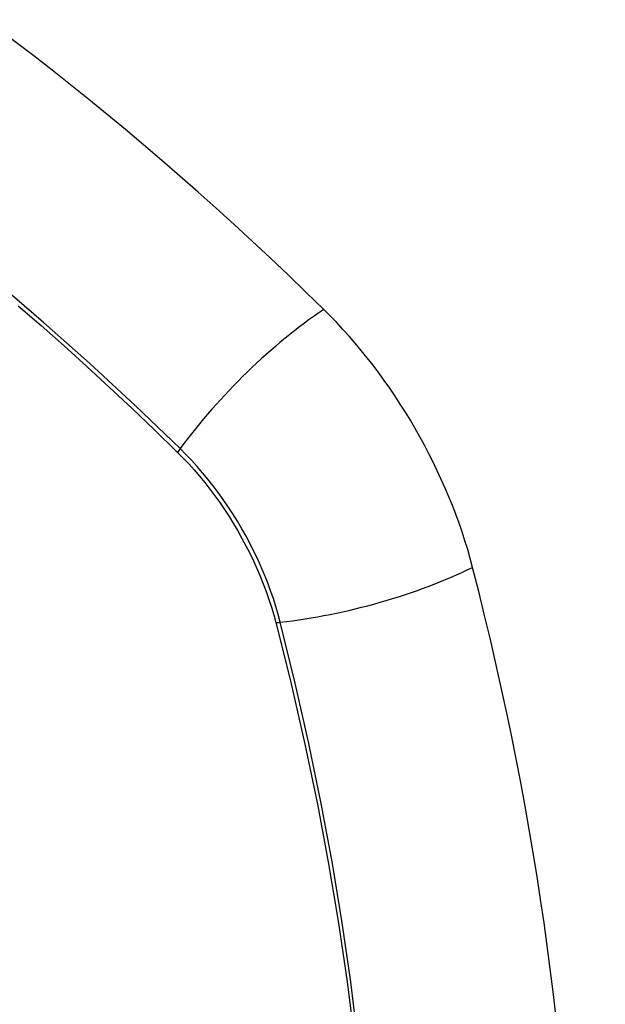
# Model space of a CAD drawing. Header units: inches. Extents: x 387.2 to 455.7, y 148.1 to 211.9.
# Tile 87 of 97: x 424.194 to 424.497, y 188.959 to 189.468. Entities that reach past the tile are written whole.
import ezdxf

# ---------------------------------------------------------------- set-up
doc = ezdxf.new("R2010")
doc.units = ezdxf.units.IN
doc.header["$MEASUREMENT"] = 0
doc.layers.add('Visible Edges(ANSI)', color=7, linetype='Continuous', lineweight=25)
doc.layers.add('Visible Tangent Edges(ANSI)', color=7, linetype='Continuous', lineweight=25)

msp = doc.modelspace()

# ---------------------------------------------------------------- linework, layer by layer
at = {"layer": 'Visible Edges(ANSI)'}
for centre, major_axis, start_param, end_param in [((424.04813, 188.4897), (-0.64835, 1.12588), 5.16346, 5.835982), ((424.30992, 189.20489), (0.08841, -0.15353), 1.123593, 2.021867), ((423.56095, 189.33352), (-0.64835, 1.12588), 3.592663, 4.265186)]:
    msp.add_ellipse(centre, major_axis=major_axis, ratio=0.578093, start_param=start_param, end_param=end_param, dxfattribs=at)
at = {"layer": 'Visible Tangent Edges(ANSI)'}
for p, q in [((424.27538, 189.24431), (424.27572, 189.24398)), ((424.32645, 189.1561), (424.32657, 189.15565))]:
    msp.add_line(p, q, dxfattribs=at)
at = {"layer": 'Visible Tangent Edges(ANSI)', "flags": 128}
for points in [[(424.27697, 189.24591), (424.25368, 189.26825), (424.23014, 189.28999), (424.20637, 189.31111), (424.1824, 189.33158), (424.15827, 189.35138), (424.13399, 189.37048), (424.10959, 189.38886), (424.08512, 189.4065), (424.06058, 189.42338), (424.03603, 189.43949), (424.01149, 189.45479), (423.98696, 189.4693)], [(424.19327, 189.31977), (424.20517, 189.30945), (424.21702, 189.29898), (424.22881, 189.28834), (424.24055, 189.27756), (424.25222, 189.26663), (424.26377, 189.2556), (424.27538, 189.24431)], [(424.27572, 189.24398), (424.27861, 189.24105), (424.28146, 189.23802), (424.28427, 189.2349), (424.28702, 189.2317), (424.28972, 189.2284), (424.29236, 189.22503), (424.29495, 189.22158), (424.29746, 189.21806), (424.29991, 189.21448), (424.30229, 189.21083), (424.30459, 189.20712), (424.30681, 189.20337), (424.30895, 189.19956), (424.31101, 189.19571), (424.31299, 189.19183), (424.31487, 189.18792), (424.31666, 189.18398), (424.31836, 189.18001), (424.31996, 189.17604), (424.32146, 189.17205), (424.32287, 189.16806), (424.32417, 189.16406), (424.32536, 189.16008), (424.32645, 189.1561)], [(424.32875, 189.15622), (424.32767, 189.16028), (424.32648, 189.16435), (424.32518, 189.16843), (424.32378, 189.17251), (424.32226, 189.17659), (424.32064, 189.18066), (424.31892, 189.18472), (424.3171, 189.18875), (424.31518, 189.19276), (424.31317, 189.19673), (424.31107, 189.20067), (424.30888, 189.20456), (424.3066, 189.2084), (424.30425, 189.21219), (424.30181, 189.21592), (424.2993, 189.21958), (424.29672, 189.22317), (424.29407, 189.22669), (424.29135, 189.23012), (424.28858, 189.23347), (424.28575, 189.23673), (424.28287, 189.23989), (424.27994, 189.24296), (424.27697, 189.24591)], [(424.32657, 189.15565), (424.33434, 189.12437), (424.34146, 189.09322), (424.34793, 189.06223), (424.35374, 189.03141), (424.35888, 189.00079), (424.36334, 188.97041), (424.36713, 188.94028)], [(424.36894, 188.94026), (424.3652, 188.97047), (424.36078, 189.00092), (424.3557, 189.03162), (424.34995, 189.06252), (424.34354, 189.0936), (424.33647, 189.12484), (424.32875, 189.15622)]]:
    msp.add_lwpolyline(points, dxfattribs=at)
at = {"layer": 'Visible Tangent Edges(ANSI)'}
for centre, major_axis, ratio, start_param, end_param in [((423.94239, 188.99208), (-0.17285, 0.30015), 0.578093, 5.049711, 10.658253), ((424.3355, 189.2499), (-0.08267, -0.08436), 0.355706, 4.184098, 5.092458), ((424.28184, 189.24625), (-0.00685, -0.00707), 0.357498, 5.09062, 5.354327), ((424.36163, 189.20464), (-0.11438, -0.02945), 0.352863, 1.189822, 2.098181), ((424.33149, 189.16025), (-0.00954, -0.00241), 0.354661, 0.927935, 1.191642)]:
    msp.add_ellipse(centre, major_axis=major_axis, ratio=ratio, start_param=start_param, end_param=end_param, dxfattribs=at)
msp.add_ellipse((423.94298, 188.99242), major_axis=(0.17078, -0.29656), ratio=0.578093, dxfattribs=at)

doc.saveas('drawing.dxf')
